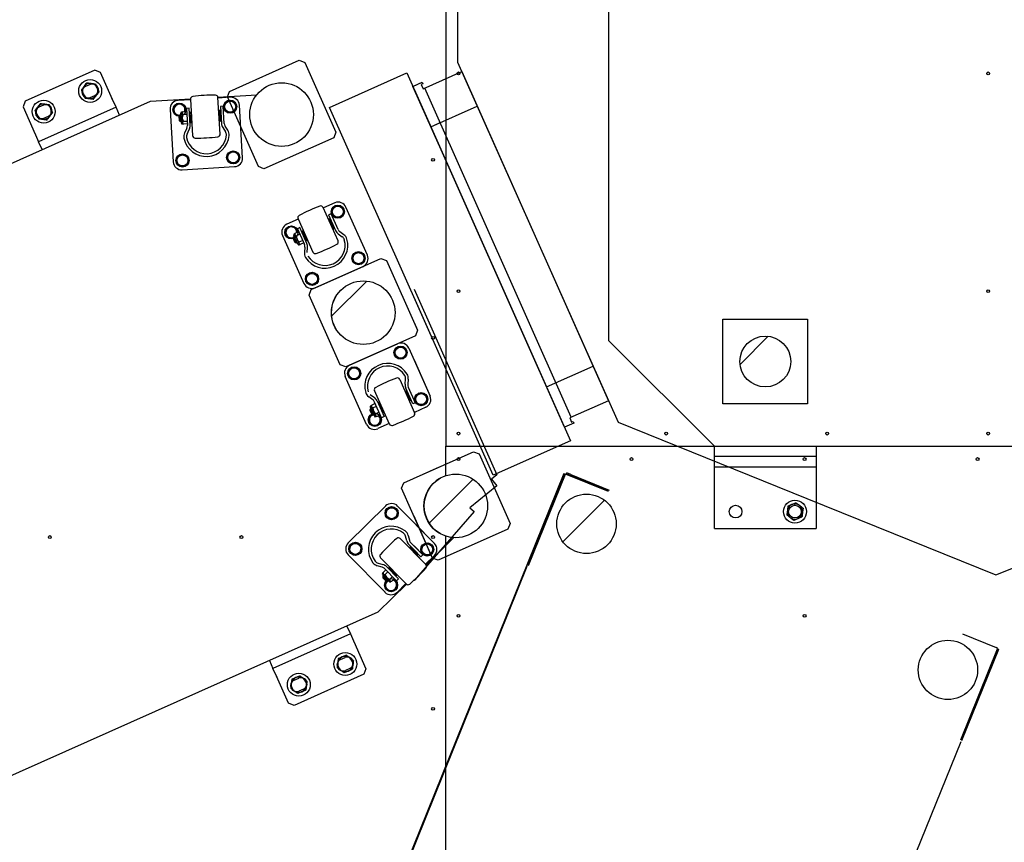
# Model space of a CAD drawing. Header units: millimetres. Extents: x 5 to 589, y 5 to 415.
# Tile 76 of 120: x 269 to 298, y 195 to 219. Entities that reach past the tile are written whole.
import ezdxf

# ---------------------------------------------------------------- set-up
doc = ezdxf.new("R2010")
doc.units = ezdxf.units.MM
doc.layers.add('TRAIT-FINS', color=9, linetype='Continuous')
doc.layers.add('TRAIT-FORT', color=4, linetype='Continuous', lineweight=25)

msp = doc.modelspace()

# ---------------------------------------------------------------- hatches: boundary and pattern name
at = {"layer": 'TRAIT-FINS'}
h = msp.add_hatch(dxfattribs=at)
h.set_pattern_fill('ANSI31', color=9, style=0)
edge = h.paths.add_edge_path(flags=0)
edge.add_arc((276.482, 216.551), 0.938, 0, 360)
h = msp.add_hatch(dxfattribs=at)
h.set_pattern_fill('ANSI31', color=9, style=0)
edge = h.paths.add_edge_path(flags=0)
edge.add_arc((278.891, 210.709), 0.938, 0, 360)
h = msp.add_hatch(dxfattribs=at)
h.set_pattern_fill('ANSI31', color=9, style=0)
edge = h.paths.add_edge_path(flags=0)
edge.add_arc((290.75, 209.267), 0.75, 0, 360)
h = msp.add_hatch(dxfattribs=at)
h.set_pattern_fill('ANSI31', color=9, style=0)
edge = h.paths.add_edge_path(flags=0)
edge.add_arc((281.62, 205.01), 0.938, 0, 360)
h = msp.add_hatch(dxfattribs=at)
h.set_pattern_fill('ANSI31', color=9, style=0)
edge = h.paths.add_edge_path(flags=0)
edge.add_arc((285.476, 204.481), 0.875, 0, 360)
h = msp.add_hatch(dxfattribs=at)
h.set_pattern_fill('ANSI31', color=9, style=0)
edge = h.paths.add_edge_path(flags=0)
edge.add_arc((296.139, 200.173), 0.875, 0, 360)

# ---------------------------------------------------------------- linework, layer by layer
at = {"color": 7, "linetype": 'Continuous'}
for p, q in [((286.125, 228.142), (286.125, 209.892)), ((281.675, 219.932), (281.675, 218.101)), ((274.945, 217.235), (277.001, 218.151)), ((277.001, 218.151), (277.166, 218.087)), ((270.974, 217.857), (268.919, 216.942)), ((271.139, 217.794), (270.974, 217.857)), ((277.166, 218.087), (278.081, 216.032)), ((281.675, 218.101), (286.406, 207.476)), ((271.495, 216.994), (271.139, 217.794)), ((277.892, 216.764), (280.176, 217.781)), ((280.176, 217.781), (281.138, 215.62)), ((280.659, 217.311), (281.8, 217.82)), ((281.8, 217.82), (286.122, 208.113)), ((270.832, 217.438), (270.695, 217.377)), ((280.354, 217.381), (280.628, 217.503)), ((281.138, 215.62), (280.354, 217.381)), ((280.388, 217.396), (280.628, 217.503)), ((284.828, 207.332), (280.388, 217.305)), ((280.388, 217.305), (285.006, 206.932)), ((280.648, 217.457), (280.603, 217.437)), ((280.648, 217.457), (280.603, 217.437)), ((280.603, 217.437), (280.659, 217.311)), ((280.603, 217.437), (280.659, 217.311)), ((280.628, 217.503), (280.648, 217.457)), ((280.628, 217.503), (280.648, 217.457)), ((280.659, 217.311), (281.138, 217.525)), ((285.026, 207.625), (280.704, 217.332)), ((281.138, 216.358), (280.704, 217.332)), ((270.838, 217.057), (270.975, 217.118)), ((271.597, 216.766), (271.475, 217.04)), ((272.612, 216.944), (273.793, 217.015)), ((273.794, 216.99), (273.426, 216.968)), ((273.793, 217.004), (273.858, 215.928)), ((274.603, 217.064), (275.747, 217.133)), ((274.669, 215.977), (274.604, 217.053)), ((274.973, 217.061), (274.605, 217.039)), ((274.882, 217.07), (274.945, 217.235)), ((275.797, 215.015), (274.882, 217.07)), ((261.237, 211.88), (272.612, 216.944)), ((268.919, 216.942), (268.855, 216.777)), ((268.855, 216.777), (269.211, 215.978)), ((271.597, 216.766), (269.313, 215.749)), ((271.597, 216.766), (269.313, 215.749)), ((269.462, 216.828), (269.325, 216.767)), ((271.699, 216.538), (271.597, 216.766)), ((273.192, 216.704), (273.285, 215.156)), ((273.3, 216.779), (273.456, 216.883)), ((273.311, 216.592), (273.3, 216.779)), ((273.456, 216.883), (273.624, 216.799)), ((273.624, 216.799), (273.634, 216.636)), ((273.753, 216.737), (273.673, 216.733)), ((273.673, 216.733), (273.704, 216.226)), ((273.783, 216.231), (273.753, 216.737)), ((274.756, 216.798), (274.676, 216.793)), ((274.676, 216.793), (274.707, 216.287)), ((274.787, 216.292), (274.756, 216.798)), ((274.797, 216.869), (274.954, 216.973)), ((274.808, 216.682), (274.797, 216.869)), ((274.954, 216.973), (275.121, 216.889)), ((275.133, 216.701), (274.976, 216.598)), ((275.121, 216.889), (275.133, 216.701)), ((275.331, 215.28), (275.238, 216.827)), ((281.138, 209.474), (277.892, 216.764)), ((280.883, 216.193), (282.253, 216.803)), ((269.467, 216.447), (269.604, 216.508)), ((273.458, 216.518), (273.311, 216.592)), ((273.458, 216.519), (273.482, 216.546)), ((273.51, 216.523), (273.458, 216.519)), ((273.51, 216.523), (273.458, 216.519)), ((273.467, 216.37), (273.458, 216.519)), ((273.482, 216.546), (273.509, 216.547)), ((273.494, 216.346), (273.482, 216.546)), ((273.524, 216.299), (273.506, 216.596)), ((273.529, 216.623), (273.542, 216.623)), ((273.529, 216.623), (273.542, 216.623)), ((273.566, 216.632), (273.542, 216.623)), ((273.542, 216.623), (273.563, 216.276)), ((273.566, 216.632), (273.679, 216.639)), ((273.684, 216.558), (273.571, 216.551)), ((273.684, 216.558), (273.571, 216.551)), ((273.782, 216.564), (273.764, 216.563)), ((273.779, 216.615), (273.786, 216.623)), ((273.797, 216.314), (273.779, 216.615)), ((273.786, 216.623), (273.816, 216.624)), ((273.805, 216.307), (273.786, 216.623)), ((274.657, 216.675), (274.627, 216.673)), ((274.676, 216.359), (274.657, 216.675)), ((274.665, 216.668), (274.657, 216.675)), ((274.683, 216.367), (274.665, 216.668)), ((274.668, 216.617), (274.687, 216.618)), ((274.699, 216.419), (274.68, 216.418)), ((274.976, 216.598), (274.808, 216.682)), ((273.519, 216.373), (273.467, 216.37)), ((273.494, 216.346), (273.467, 216.37)), ((273.521, 216.348), (273.494, 216.346)), ((273.563, 216.276), (273.55, 216.276)), ((273.563, 216.276), (273.588, 216.27)), ((273.583, 216.352), (273.696, 216.358)), ((273.701, 216.277), (273.588, 216.27)), ((273.687, 216.145), (273.62, 216.012)), ((273.692, 215.976), (273.759, 216.11)), ((273.776, 216.363), (273.794, 216.364)), ((273.805, 216.307), (273.797, 216.314)), ((273.835, 216.308), (273.805, 216.307)), ((274.646, 216.357), (274.676, 216.359)), ((274.676, 216.359), (274.683, 216.367)), ((274.746, 216.169), (274.828, 216.045)), ((274.895, 216.089), (274.813, 216.213)), ((280.883, 216.193), (281.138, 216.307)), ((269.191, 216.023), (269.313, 215.749)), ((278.018, 215.867), (275.962, 214.952)), ((278.081, 216.032), (278.018, 215.867)), ((269.415, 215.521), (269.313, 215.749)), ((273.39, 215.282), (273.546, 215.385)), ((273.401, 215.095), (273.39, 215.282)), ((273.546, 215.385), (273.714, 215.301)), ((273.714, 215.301), (273.725, 215.114)), ((274.887, 215.372), (275.044, 215.475)), ((274.898, 215.185), (274.887, 215.372)), ((275.044, 215.475), (275.211, 215.391)), ((275.211, 215.391), (275.223, 215.204)), ((273.569, 215.011), (273.401, 215.095)), ((273.549, 214.922), (275.096, 215.015)), ((273.725, 215.114), (273.569, 215.011)), ((275.066, 215.101), (274.898, 215.185)), ((275.223, 215.204), (275.066, 215.101)), ((275.962, 214.952), (275.797, 215.015)), ((278.147, 212.826), (277.709, 213.81)), ((278.051, 213.948), (277.714, 213.798)), ((277.954, 213.706), (278.064, 213.858)), ((278.064, 213.858), (278.251, 213.838)), ((278.251, 213.838), (278.327, 213.667)), ((279.012, 212.405), (278.381, 213.821)), ((277.941, 213.625), (277.867, 213.592)), ((277.867, 213.592), (278.074, 213.129)), ((278.147, 213.161), (277.941, 213.625)), ((278.03, 213.534), (277.954, 213.706)), ((278.217, 213.515), (278.03, 213.534)), ((278.327, 213.667), (278.217, 213.515)), ((276.583, 213.096), (276.694, 213.247)), ((276.972, 213.467), (276.635, 213.317)), ((276.694, 213.247), (276.88, 213.228)), ((276.88, 213.228), (276.946, 213.079)), ((277.022, 213.216), (276.949, 213.183)), ((276.967, 213.48), (277.405, 212.495)), ((277.229, 212.753), (277.022, 213.216)), ((277.891, 213.475), (277.864, 213.463)), ((278.02, 213.186), (277.891, 213.475)), ((277.901, 213.471), (277.891, 213.475)), ((278.024, 213.195), (277.901, 213.471)), ((277.922, 213.425), (277.939, 213.432)), ((278.02, 213.249), (278.003, 213.242)), ((276.509, 212.987), (277.139, 211.571)), ((276.66, 212.924), (276.583, 213.096)), ((276.823, 212.907), (276.66, 212.924)), ((276.823, 212.908), (276.836, 212.941)), ((276.871, 212.929), (276.823, 212.908)), ((276.871, 212.929), (276.823, 212.908)), ((276.884, 212.771), (276.823, 212.908)), ((276.836, 212.941), (276.861, 212.952)), ((276.917, 212.758), (276.836, 212.941)), ((276.962, 212.725), (276.841, 212.997)), ((276.854, 213.03), (276.865, 213.035)), ((276.854, 213.03), (276.865, 213.035)), ((276.885, 213.052), (276.865, 213.035)), ((276.865, 213.035), (277.006, 212.717)), ((276.885, 213.052), (276.987, 213.098)), ((277.021, 213.023), (276.918, 212.978)), ((277.021, 213.023), (276.918, 212.978)), ((276.949, 213.183), (277.156, 212.72)), ((277.09, 213.11), (277.094, 213.12)), ((277.213, 212.834), (277.09, 213.11)), ((277.094, 213.12), (277.121, 213.132)), ((277.223, 212.831), (277.094, 213.12)), ((277.111, 213.064), (277.094, 213.056)), ((277.992, 213.173), (278.02, 213.186)), ((278.02, 213.186), (278.024, 213.195)), ((278.152, 213.032), (278.273, 212.945)), ((278.32, 213.009), (278.199, 213.097)), ((276.932, 212.792), (276.884, 212.771)), ((276.917, 212.758), (276.884, 212.771)), ((276.942, 212.77), (276.917, 212.758)), ((277.006, 212.717), (276.995, 212.712)), ((276.999, 212.795), (277.102, 212.841)), ((277.006, 212.717), (277.032, 212.721)), ((277.135, 212.766), (277.032, 212.721)), ((277.169, 212.638), (277.153, 212.49)), ((277.175, 212.873), (277.192, 212.881)), ((277.223, 212.831), (277.213, 212.834)), ((277.25, 212.843), (277.223, 212.831)), ((277.233, 212.482), (277.248, 212.63)), ((278.564, 212.335), (278.674, 212.487)), ((278.64, 212.164), (278.564, 212.335)), ((278.674, 212.487), (278.861, 212.468)), ((278.861, 212.468), (278.937, 212.296)), ((277.355, 211.393), (279.41, 212.309)), ((277.469, 211.444), (278.885, 212.075)), ((278.827, 212.144), (278.64, 212.164)), ((278.937, 212.296), (278.827, 212.144)), ((279.41, 212.309), (279.575, 212.245)), ((279.575, 212.245), (280.491, 210.19)), ((277.193, 211.725), (277.304, 211.877)), ((277.304, 211.877), (277.49, 211.858)), ((277.49, 211.858), (277.567, 211.686)), ((277.27, 211.554), (277.193, 211.725)), ((277.456, 211.534), (277.27, 211.554)), ((277.567, 211.686), (277.456, 211.534)), ((277.292, 211.228), (277.355, 211.393)), ((278.207, 209.173), (277.292, 211.228)), ((280.388, 211.404), (282.828, 205.923)), ((282.722, 205.915), (280.388, 211.158)), ((280.388, 210.421), (280.491, 210.19)), ((289.5, 208.017), (289.5, 210.517)), ((289.5, 210.517), (292, 210.517)), ((292, 210.517), (292, 208.017)), ((280.427, 210.025), (278.372, 209.11)), ((280.427, 210.025), (280.388, 210.007)), ((280.491, 210.19), (280.427, 210.025)), ((280.491, 210.19), (280.427, 210.025)), ((278.486, 209.16), (279.902, 209.791)), ((289.25, 206.767), (286.125, 209.892)), ((279.915, 209.701), (279.804, 209.549)), ((279.804, 209.549), (279.881, 209.378)), ((280.101, 209.681), (279.915, 209.701)), ((280.067, 209.358), (280.178, 209.51)), ((280.178, 209.51), (280.101, 209.681)), ((280.232, 209.664), (280.862, 208.248)), ((278.372, 209.11), (278.207, 209.173)), ((279.881, 209.378), (280.067, 209.358)), ((280.388, 209.314), (280.862, 208.248)), ((278.544, 209.091), (278.434, 208.939)), ((278.434, 208.939), (278.51, 208.768)), ((278.731, 209.071), (278.544, 209.091)), ((278.697, 208.748), (278.807, 208.9)), ((278.807, 208.9), (278.731, 209.071)), ((284.299, 208.52), (285.67, 209.13)), ((278.99, 207.414), (278.359, 208.83)), ((278.51, 208.768), (278.697, 208.748)), ((279.966, 208.74), (280.404, 207.756)), ((280.123, 208.605), (280.138, 208.754)), ((280.218, 208.745), (280.202, 208.597)), ((279.098, 208.291), (279.219, 208.203)), ((279.662, 207.425), (279.224, 208.41)), ((280.121, 208.392), (280.148, 208.405)), ((280.349, 208.019), (280.142, 208.483)), ((280.148, 208.405), (280.277, 208.115)), ((280.148, 208.405), (280.158, 208.401)), ((280.158, 208.401), (280.281, 208.125)), ((280.196, 208.362), (280.179, 208.354)), ((280.215, 208.515), (280.422, 208.052)), ((280.525, 208.331), (280.414, 208.179)), ((280.525, 208.331), (280.414, 208.179)), ((280.711, 208.311), (280.525, 208.331)), ((280.711, 208.311), (280.525, 208.331)), ((280.788, 208.14), (280.711, 208.311)), ((280.788, 208.14), (280.711, 208.311)), ((279.172, 208.138), (279.051, 208.226)), ((279.122, 207.965), (279.142, 207.982)), ((279.245, 208.027), (279.142, 207.982)), ((279.43, 207.611), (279.224, 208.074)), ((279.297, 208.106), (279.504, 207.643)), ((279.351, 208.05), (279.347, 208.04)), ((279.347, 208.04), (279.47, 207.764)), ((279.379, 208.062), (279.351, 208.05)), ((279.351, 208.05), (279.48, 207.76)), ((279.351, 207.986), (279.368, 207.993)), ((280.277, 208.115), (280.25, 208.103)), ((280.26, 208.172), (280.277, 208.179)), ((280.281, 208.125), (280.277, 208.115)), ((280.422, 208.052), (280.349, 208.019)), ((280.388, 208.128), (280.422, 208.052)), ((280.422, 208.052), (280.388, 208.037)), ((280.414, 208.179), (280.491, 208.007)), ((280.414, 208.179), (280.491, 208.007)), ((280.491, 208.007), (280.677, 207.988)), ((280.491, 208.007), (280.677, 207.988)), ((280.677, 207.988), (280.788, 208.14)), ((280.677, 207.988), (280.788, 208.14)), ((286.122, 208.113), (284.98, 207.605)), ((292, 208.017), (289.5, 208.017)), ((279.141, 207.702), (279.044, 207.569)), ((279.093, 207.871), (279.08, 207.838)), ((279.128, 207.859), (279.08, 207.838)), ((279.08, 207.838), (279.141, 207.701)), ((279.118, 207.882), (279.093, 207.871)), ((279.093, 207.871), (279.174, 207.688)), ((279.098, 207.927), (279.219, 207.655)), ((279.122, 207.965), (279.111, 207.96)), ((279.264, 207.647), (279.122, 207.965)), ((279.189, 207.722), (279.141, 207.701)), ((279.189, 207.722), (279.141, 207.701)), ((279.141, 207.701), (279.174, 207.688)), ((279.174, 207.688), (279.199, 207.699)), ((279.175, 207.907), (279.278, 207.953)), ((279.359, 207.771), (279.257, 207.725)), ((279.359, 207.771), (279.257, 207.725)), ((279.29, 207.651), (279.392, 207.696)), ((279.449, 207.811), (279.432, 207.803)), ((279.47, 207.764), (279.48, 207.76)), ((279.48, 207.76), (279.507, 207.773)), ((280.388, 207.793), (280.404, 207.756)), ((280.736, 207.918), (280.399, 207.768)), ((280.736, 207.918), (280.399, 207.768)), ((279.044, 207.569), (279.12, 207.397)), ((279.12, 207.397), (279.307, 207.378)), ((279.252, 207.642), (279.264, 207.647)), ((279.252, 207.642), (279.264, 207.647)), ((279.29, 207.651), (279.264, 207.647)), ((279.307, 207.378), (279.417, 207.529)), ((279.657, 207.438), (279.32, 207.288)), ((279.417, 207.529), (279.351, 207.678)), ((279.504, 207.643), (279.43, 207.611)), ((285.102, 207.454), (284.828, 207.332)), ((284.98, 207.605), (285.036, 207.479)), ((285.036, 207.479), (285.082, 207.5)), ((285.082, 207.5), (285.102, 207.454)), ((286.406, 207.476), (291.978, 205.225)), ((285.006, 206.932), (282.722, 205.915)), ((280.388, 205.829), (282.14, 206.609)), ((282.14, 206.609), (282.305, 206.546)), ((282.305, 206.546), (283.22, 204.49)), ((289.25, 206.767), (302.388, 206.767)), ((289.25, 204.342), (289.25, 206.767)), ((292.25, 206.767), (292.25, 204.342)), ((292.25, 206.467), (289.25, 206.467)), ((284.808, 205.965), (279.18, 192.034)), ((280.084, 205.694), (281.138, 206.163)), ((283.733, 203.271), (284.82, 205.96)), ((283.768, 203.257), (284.854, 205.946)), ((284.82, 205.96), (284.808, 205.965)), ((284.82, 205.96), (284.854, 205.946)), ((286.129, 205.431), (284.854, 205.946)), ((284.884, 205.954), (284.887, 205.96)), ((284.896, 205.983), (284.887, 205.96)), ((284.91, 205.95), (284.887, 205.96)), ((285.012, 205.936), (284.896, 205.983)), ((284.91, 205.95), (285.907, 205.548)), ((289.25, 206.167), (292.25, 206.167)), ((280.021, 205.529), (280.084, 205.694)), ((282.828, 205.923), (282.673, 205.798)), ((282.673, 205.798), (282.831, 205.604)), ((285.012, 205.936), (286.148, 205.477)), ((280.936, 203.473), (280.021, 205.529)), ((282.831, 205.604), (282.034, 204.952)), ((286.023, 205.501), (285.907, 205.548)), ((286.013, 205.478), (286.023, 205.501)), ((286.139, 205.454), (286.023, 205.501)), ((291.978, 205.225), (297.55, 202.974)), ((278.447, 203.92), (279.552, 205.008)), ((279.595, 204.928), (279.545, 204.747)), ((279.777, 204.975), (279.595, 204.928)), ((279.909, 204.842), (279.777, 204.975)), ((279.859, 204.661), (279.909, 204.842)), ((279.905, 205.005), (280.993, 203.901)), ((282.16, 204.843), (280.388, 202.805)), ((282.034, 204.952), (282.16, 204.843)), ((297.55, 202.974), (302.388, 204.928)), ((279.545, 204.747), (279.677, 204.614)), ((279.677, 204.614), (279.859, 204.661)), ((280.936, 203.473), (280.388, 204.705)), ((280.388, 204.515), (280.993, 203.901)), ((283.22, 204.49), (283.156, 204.325)), ((283.156, 204.325), (281.101, 203.41)), ((289.25, 204.342), (292.25, 204.342)), ((278.708, 203.923), (278.527, 203.876)), ((278.84, 203.789), (278.708, 203.923)), ((279.981, 204.046), (280.737, 203.279)), ((280.175, 203.975), (280.138, 204.12)), ((280.215, 204.14), (280.252, 203.996)), ((280.293, 203.924), (280.649, 203.562)), ((280.829, 203.906), (280.648, 203.859)), ((280.829, 203.906), (280.648, 203.859)), ((281.561, 204.074), (280.744, 203.27)), ((280.961, 203.773), (280.829, 203.906)), ((280.961, 203.773), (280.829, 203.906)), ((278.527, 203.876), (278.477, 203.695)), ((278.477, 203.695), (278.608, 203.561)), ((278.79, 203.608), (278.84, 203.789)), ((280.592, 203.506), (280.236, 203.867)), ((280.248, 203.775), (280.269, 203.796)), ((280.269, 203.796), (280.492, 203.571)), ((280.269, 203.796), (280.28, 203.796)), ((280.28, 203.796), (280.492, 203.581)), ((280.329, 203.773), (280.316, 203.76)), ((280.388, 203.828), (280.649, 203.562)), ((280.592, 203.506), (280.388, 203.714)), ((280.388, 203.687), (280.492, 203.581)), ((280.388, 203.676), (280.492, 203.571)), ((280.388, 203.633), (280.737, 203.279)), ((280.456, 203.618), (280.469, 203.631)), ((280.456, 203.618), (280.469, 203.631)), ((280.648, 203.859), (280.598, 203.678)), ((280.648, 203.859), (280.598, 203.678)), ((280.598, 203.678), (280.729, 203.545)), ((280.598, 203.678), (280.729, 203.545)), ((281.138, 203.657), (280.744, 203.27)), ((280.911, 203.592), (280.961, 203.773)), ((280.911, 203.592), (280.961, 203.773)), ((279.532, 202.462), (278.445, 203.567)), ((278.608, 203.561), (278.79, 203.608)), ((280.158, 202.709), (279.402, 203.476)), ((280.492, 203.571), (280.47, 203.55)), ((280.492, 203.571), (280.47, 203.55)), ((280.492, 203.581), (280.492, 203.571)), ((280.492, 203.581), (280.492, 203.571)), ((280.649, 203.562), (280.592, 203.506)), ((280.649, 203.562), (280.592, 203.506)), ((280.99, 203.547), (280.727, 203.288)), ((280.99, 203.547), (280.727, 203.288)), ((280.729, 203.545), (280.911, 203.592)), ((280.729, 203.545), (280.911, 203.592)), ((281.101, 203.41), (280.936, 203.473)), ((281.101, 203.41), (280.936, 203.473)), ((281.138, 203.426), (281.101, 203.41)), ((279.449, 203.204), (279.305, 203.244)), ((279.326, 203.321), (279.47, 203.281)), ((279.463, 203.024), (279.476, 203.047)), ((279.556, 203.126), (279.476, 203.047)), ((279.876, 202.801), (279.52, 203.162)), ((279.533, 202.989), (279.613, 203.068)), ((279.577, 203.218), (279.933, 202.857)), ((279.669, 203.205), (279.648, 203.184)), ((279.648, 203.184), (279.87, 202.959)), ((279.648, 203.184), (279.648, 203.174)), ((279.648, 203.174), (279.859, 202.959)), ((279.67, 203.124), (279.683, 203.137)), ((280.055, 194.134), (283.729, 203.228)), ((279.463, 203.024), (279.454, 203.015)), ((279.454, 202.98), (279.663, 202.768)), ((279.707, 202.777), (279.463, 203.024)), ((279.506, 202.928), (279.468, 202.891)), ((279.469, 202.926), (279.468, 202.891)), ((279.468, 202.891), (279.574, 202.784)), ((279.488, 202.945), (279.469, 202.926)), ((279.469, 202.926), (279.609, 202.784)), ((279.573, 202.785), (279.529, 202.626)), ((279.611, 202.821), (279.574, 202.784)), ((279.611, 202.821), (279.574, 202.784)), ((279.574, 202.784), (279.609, 202.784)), ((279.609, 202.784), (279.628, 202.803)), ((279.753, 202.926), (279.673, 202.847)), ((279.753, 202.926), (279.673, 202.847)), ((279.698, 202.768), (279.707, 202.777)), ((279.698, 202.768), (279.707, 202.777)), ((279.73, 202.789), (279.707, 202.777)), ((279.73, 202.789), (279.81, 202.868)), ((279.892, 202.72), (279.778, 202.836)), ((279.824, 202.995), (279.81, 202.982)), ((279.859, 202.959), (279.87, 202.959)), ((279.87, 202.959), (279.891, 202.98)), ((279.933, 202.857), (279.876, 202.801)), ((280.167, 202.701), (279.323, 201.871)), ((279.529, 202.626), (279.661, 202.492)), ((279.661, 202.492), (279.842, 202.539)), ((279.842, 202.539), (279.892, 202.72)), ((280.148, 202.718), (279.886, 202.46)), ((279.323, 201.871), (267.949, 196.806)), ((278.41, 201.464), (278.511, 201.236)), ((278.511, 201.236), (276.228, 200.219)), ((278.511, 201.236), (276.228, 200.219)), ((278.511, 201.236), (278.633, 200.962)), ((278.613, 201.007), (278.969, 200.208)), ((296.569, 201.24), (297.566, 200.837)), ((296.517, 198.106), (297.603, 200.795)), ((296.552, 198.092), (297.638, 200.781)), ((297.566, 200.837), (297.589, 200.828)), ((297.587, 200.821), (297.589, 200.828)), ((297.603, 200.795), (297.638, 200.781)), ((276.126, 200.447), (276.228, 200.219)), ((278.22, 200.477), (278.357, 200.538)), ((276.35, 199.945), (276.228, 200.219)), ((278.499, 200.218), (278.362, 200.157)), ((278.969, 200.208), (278.906, 200.043)), ((276.685, 199.191), (276.329, 199.99)), ((278.906, 200.043), (276.85, 199.128)), ((276.85, 199.866), (276.987, 199.927)), ((277.129, 199.608), (276.992, 199.547)), ((276.85, 199.128), (276.685, 199.191)), ((292.85, 188.964), (296.524, 198.058))]:
    msp.add_line(p, q, dxfattribs=at)
for centre, radius in [((276.482, 216.551), 0.938), ((274.965, 216.785), 0.194), ((273.468, 216.695), 0.194), ((274.965, 216.785), 0.163), ((273.558, 215.198), 0.194), ((273.558, 215.198), 0.162), ((275.055, 215.288), 0.194), ((275.055, 215.288), 0.163), ((278.14, 213.686), 0.194), ((278.14, 213.686), 0.163), ((276.77, 213.076), 0.194), ((278.75, 212.316), 0.194), ((278.75, 212.316), 0.163), ((277.38, 211.706), 0.194), ((277.38, 211.706), 0.163), ((278.891, 210.709), 0.937), ((290.75, 209.267), 0.75), ((279.991, 209.53), 0.194), ((279.991, 209.53), 0.162), ((278.621, 208.919), 0.194), ((278.621, 208.919), 0.162), ((280.601, 208.159), 0.194), ((280.601, 208.159), 0.194), ((280.601, 208.159), 0.163), ((280.601, 208.159), 0.163), ((279.231, 207.549), 0.194), ((281.62, 205.01), 0.938), ((285.476, 204.481), 0.875), ((279.727, 204.794), 0.194), ((279.727, 204.794), 0.163), ((289.875, 204.842), 0.188), ((291.625, 204.842), 0.188), ((278.658, 203.742), 0.194), ((278.658, 203.742), 0.163), ((280.779, 203.726), 0.194), ((280.779, 203.726), 0.194), ((280.779, 203.726), 0.162), ((280.779, 203.726), 0.162), ((279.711, 202.673), 0.194), ((296.139, 200.173), 0.875)]:
    msp.add_circle(centre, radius, dxfattribs=at)
for centre, radius, start, end in [((270.767, 217.217), 0.175, 114, 294), ((270.904, 217.278), 0.175, 294, 114), ((273.868, 217.009), 0.075, 97.3005, 183.444), ((274.494, 212.124), 5, 89.5874, 97.3005), ((274.529, 217.049), 0.075, 3.44, 89.5914), ((274.988, 216.812), 0.25, 3.444, 93.444), ((269.396, 216.607), 0.175, 114, 294), ((269.533, 216.668), 0.175, 294, 114), ((273.441, 216.719), 0.25, 93.444, 183.444), ((273.468, 216.695), 0.163, 338.415, 270.8789), ((273.531, 216.598), 0.025, 93.444, 183.444), ((273.531, 216.598), 0.025, 93.444, 183.444), ((273.589, 216.593), 0.0455, 120.2155, 246.6724), ((273.765, 216.463), 0.213, 155.3715, 211.5164), ((273.549, 216.301), 0.025, 183.444, 273.444), ((273.606, 216.312), 0.0455, 120.2289, 246.659), ((273.544, 216.217), 0.16, 333.444, 3.444), ((273.544, 216.217), 0.24, 333.444, 3.444), ((274.946, 216.301), 0.24, 183.444, 213.444), ((274.946, 216.301), 0.16, 183.4439, 213.4439), ((273.835, 215.905), 0.24, 153.4433, 191.5441), ((274.261, 215.992), 0.675, 191.5433, 355.3446), ((273.835, 215.905), 0.16, 153.4425, 191.5449), ((274.261, 215.992), 0.595, 191.5435, 355.3444), ((273.933, 215.933), 0.075, 183.44, 269.5914), ((273.968, 220.858), 5, 269.5874, 277.3005), ((273.968, 220.858), 5, 269.5874, 277.3005), ((274.594, 215.973), 0.075, 277.2965, 3.4479), ((274.695, 215.956), 0.16, 355.343, 33.4454), ((274.695, 215.956), 0.24, 355.3444, 33.444), ((275.081, 215.265), 0.25, 273.444, 3.444), ((273.534, 215.172), 0.25, 183.444, 273.444), ((279.336, 209.156), 5, 110.1434, 117.8566), ((277.64, 213.78), 0.075, 23.996, 110.1475), ((278.153, 213.719), 0.25, 24, 114), ((277.035, 213.51), 0.075, 117.8566, 204), ((276.737, 213.089), 0.25, 114, 204), ((276.77, 213.076), 0.162, 358.971, 291.4349), ((276.864, 213.007), 0.025, 114, 204), ((276.864, 213.007), 0.025, 114, 204), ((276.92, 213.023), 0.0455, 140.7715, 267.2285), ((277.13, 212.963), 0.212, 175.9269, 232.0731), ((278.293, 213.226), 0.24, 204, 234), ((278.293, 213.226), 0.16, 204, 234), ((278.179, 212.815), 0.16, 15.899, 54.0014), ((278.179, 212.815), 0.24, 15.8998, 54.0006), ((276.985, 212.735), 0.025, 204, 294), ((277.034, 212.766), 0.0455, 140.785, 267.215), ((277.009, 212.655), 0.16, 354, 24), ((277.009, 212.655), 0.16, 354, 24), ((277.76, 212.696), 0.675, 212.0996, 15.9004), ((277.76, 212.696), 0.675, 212.0996, 15.9004), ((277.009, 212.655), 0.24, 354, 24), ((277.009, 212.655), 0.24, 354, 24), ((277.76, 212.696), 0.595, 212.0996, 15.9004), ((277.76, 212.696), 0.595, 212.0996, 15.9004), ((275.777, 217.149), 5, 290.1434, 297.8566), ((278.079, 212.795), 0.075, 297.8566, 24), ((277.392, 212.465), 0.24, 173.9994, 212.1002), ((277.473, 212.526), 0.075, 203.996, 290.1474), ((278.783, 212.303), 0.25, 294, 24), ((278.783, 212.303), 0.25, 294, 24), ((277.367, 211.673), 0.25, 204, 294), ((280.004, 209.563), 0.25, 24, 114), ((280.004, 209.563), 0.25, 24, 114), ((278.588, 208.932), 0.25, 114, 204), ((279.611, 208.539), 0.675, 32.0996, 195.9004), ((279.611, 208.539), 0.675, 32.0996, 195.9004), ((279.611, 208.539), 0.595, 32.0996, 195.9004), ((279.611, 208.539), 0.595, 32.0996, 195.9004), ((279.979, 208.77), 0.16, 353.9986, 32.101), ((279.979, 208.77), 0.24, 353.9994, 32.1002), ((281.594, 204.086), 5, 110.1434, 117.8566), ((279.898, 208.71), 0.075, 24, 110.1434), ((280.362, 208.58), 0.24, 174, 204), ((280.362, 208.58), 0.16, 174, 204), ((279.192, 208.42), 0.24, 195.8998, 234.0006), ((279.292, 208.44), 0.075, 117.8526, 204.004), ((279.177, 207.953), 0.0455, 140.785, 267.215), ((279.078, 208.009), 0.16, 24, 54), ((279.078, 208.009), 0.16, 24, 54), ((279.078, 208.009), 0.24, 24, 54), ((279.078, 208.009), 0.24, 24, 54), ((280.634, 208.147), 0.25, 294, 24), ((280.634, 208.147), 0.25, 294, 24), ((279.231, 207.549), 0.162, 116.5651, 49.029), ((279.121, 207.937), 0.025, 114, 204), ((279.387, 207.892), 0.212, 175.9269, 232.0731), ((279.292, 207.696), 0.0455, 140.7715, 267.2285), ((280.336, 207.725), 0.075, 297.8525, 24.004), ((280.336, 207.725), 0.075, 313.62, 24.0042), ((279.218, 207.516), 0.25, 204, 294), ((279.242, 207.665), 0.025, 204, 294), ((279.242, 207.665), 0.025, 204, 294), ((279.731, 207.456), 0.075, 204, 290.1434), ((278.035, 212.079), 5, 290.1434, 297.8566), ((284.891, 205.904), 0.05, 68, 128), ((281.62, 205.01), 0.938, 120.9754, 239.0246), ((279.727, 204.83), 0.25, 44.556, 134.556), ((279.719, 203.734), 0.675, 52.6556, 216.4565), ((279.719, 203.734), 0.675, 52.6556, 216.4565), ((279.719, 203.734), 0.595, 52.6556, 216.4565), ((279.719, 203.734), 0.595, 52.6556, 216.4565), ((279.983, 204.08), 0.16, 14.5546, 52.657), ((279.983, 204.08), 0.24, 14.5554, 52.6562), ((278.623, 203.742), 0.25, 134.556, 224.556), ((283.139, 200.26), 5, 130.6995, 138.4126), ((283.139, 200.26), 5, 130.6995, 138.4126), ((279.928, 203.994), 0.075, 44.5521, 130.7035), ((280.407, 204.036), 0.24, 194.556, 224.556), ((280.407, 204.036), 0.16, 194.5561, 224.5561), ((280.815, 203.725), 0.25, 314.556, 44.556), ((280.815, 203.725), 0.25, 314.556, 44.556), ((279.369, 203.475), 0.24, 216.4559, 254.5567), ((279.369, 203.475), 0.16, 216.4551, 254.5575), ((279.455, 203.529), 0.075, 138.4086, 224.56), ((279.406, 203.05), 0.16, 44.556, 74.556), ((279.406, 203.05), 0.24, 44.556, 74.556), ((279.519, 203.033), 0.0455, 161.3411, 287.7711), ((277, 206.495), 5, 310.6995, 318.4126), ((277, 206.495), 5, 312.6513, 318.4126), ((280.684, 203.226), 0.075, 318.4126, 44.556), ((280.684, 203.226), 0.075, 318.4126, 44.556), ((279.472, 202.998), 0.025, 134.556, 224.556), ((279.736, 203.05), 0.212, 196.483, 252.6291), ((279.711, 202.673), 0.163, 137.1211, 69.585), ((279.68, 202.786), 0.025, 224.556, 314.556), ((279.68, 202.786), 0.025, 224.556, 314.556), ((279.716, 202.832), 0.0455, 161.3276, 287.7845), ((279.71, 202.638), 0.25, 224.556, 314.556), ((280.212, 202.761), 0.075, 224.556, 310.6995), ((297.547, 200.791), 0.05, 8, 68), ((278.291, 200.317), 0.175, 114, 294), ((278.428, 200.378), 0.175, 294, 114), ((276.921, 199.707), 0.175, 114, 294), ((277.058, 199.768), 0.175, 294, 114)]:
    msp.add_arc(centre, radius, start, end, dxfattribs=at)
at = {"layer": 'TRAIT-FORT', "color": 4, "linetype": 'Continuous', "lineweight": 25}
for p, q in [((281.325, 232.134), (281.325, 206.767)), ((281.325, 232.134), (281.325, 206.767)), ((281.325, 205.899), (281.325, 206.767)), ((281.325, 206.767), (324.575, 206.767)), ((281.325, 206.767), (324.575, 206.767)), ((281.325, 205.899), (281.325, 206.767)), ((281.325, 206.767), (281.325, 206.767)), ((281.325, 188.517), (281.325, 204.12)), ((281.325, 188.517), (281.325, 204.12))]:
    msp.add_line(p, q, dxfattribs=at)
for centre, radius in [((270.835, 217.248), 0.338), ((281.7, 217.767), 0.0425), ((297.325, 217.767), 0.0425), ((276.482, 216.551), 0.938), ((269.465, 216.638), 0.338), ((280.95, 215.217), 0.0425), ((278.891, 210.709), 0.938), ((281.7, 211.342), 0.0425), ((297.325, 211.342), 0.0425), ((280.95, 209.967), 0.0425), ((290.75, 209.267), 0.75), ((281.7, 207.142), 0.0425), ((287.825, 207.142), 0.0425), ((292.575, 207.142), 0.0425), ((297.325, 207.142), 0.0425), ((281.7, 206.392), 0.0425), ((286.804, 206.392), 0.0425), ((291.909, 206.392), 0.0425), ((297.013, 206.392), 0.0425), ((281.62, 205.01), 0.938), ((285.476, 204.481), 0.875), ((291.625, 204.842), 0.338), ((269.644, 204.092), 0.0425), ((275.297, 204.092), 0.0425), ((280.95, 204.092), 0.0425), ((281.7, 201.767), 0.0425), ((291.909, 201.767), 0.0425), ((296.139, 200.173), 0.875), ((278.36, 200.347), 0.338), ((276.989, 199.737), 0.338), ((280.95, 199.025), 0.0425)]:
    msp.add_circle(centre, radius, dxfattribs=at)
for centre, start, end in [((270.835, 217.248), 142.8132, 202.8132), ((270.835, 217.248), 82.8132, 142.8132), ((270.835, 217.248), 22.8132, 82.8132), ((270.835, 217.248), 322.8132, 22.8132), ((270.835, 217.248), 202.8132, 262.8132), ((270.835, 217.248), 262.8132, 322.8132), ((269.465, 216.638), 142.8132, 202.8132), ((269.465, 216.638), 82.8132, 142.8132), ((269.465, 216.638), 22.8132, 82.8132), ((269.465, 216.638), 322.8132, 22.8132), ((269.465, 216.638), 202.8132, 262.8132), ((269.465, 216.638), 262.8132, 322.8132), ((291.625, 204.842), 52.6898, 112.6898), ((291.625, 204.842), 172.6898, 232.6898), ((291.625, 204.842), 112.6898, 172.6898), ((291.625, 204.842), 292.6898, 352.6898), ((291.625, 204.842), 352.6898, 52.6898), ((291.625, 204.842), 232.6898, 292.6898), ((278.36, 200.347), 112.6898, 172.6898), ((278.36, 200.347), 52.6898, 112.6898), ((278.36, 200.347), 352.6898, 52.6898), ((278.36, 200.347), 172.6898, 232.6898), ((278.36, 200.347), 232.6898, 292.6898), ((278.36, 200.347), 292.6898, 352.6898), ((276.989, 199.737), 112.6898, 172.6898), ((276.989, 199.737), 52.6898, 112.6898), ((276.989, 199.737), 352.6898, 52.6898), ((276.989, 199.737), 172.6898, 232.6898), ((276.989, 199.737), 232.6898, 292.6898), ((276.989, 199.737), 292.6898, 352.6898)]:
    msp.add_arc(centre, 0.225, start, end, dxfattribs=at)
for points, knots in [([(270.577, 217.28), (270.584, 217.289), (270.596, 217.305), (270.616, 217.331), (270.636, 217.357), (270.649, 217.375), (270.656, 217.384)], [0, 0, 0, 0, 0.247269, 0.495363, 0.746874, 1, 1, 1, 1]), ([(270.577, 217.28), (270.581, 217.271), (270.59, 217.251), (270.602, 217.222), (270.615, 217.191), (270.623, 217.171), (270.628, 217.161)], [0, 0, 0, 0, 0.247269, 0.495363, 0.746874, 1, 1, 1, 1]), ([(270.656, 217.384), (270.658, 217.386), (270.666, 217.397), (270.68, 217.415), (270.704, 217.448), (270.722, 217.471), (270.734, 217.487)], [0, 0, 0, 0, 0.070068, 0.299868, 0.530929, 1, 1, 1, 1]), ([(270.734, 217.487), (270.743, 217.486), (270.759, 217.484), (270.784, 217.481), (270.81, 217.478), (270.837, 217.474), (270.854, 217.472), (270.863, 217.471)], [0, 0, 0, 0, 0.194733, 0.394387, 0.59459, 0.796857, 1, 1, 1, 1]), ([(270.863, 217.471), (270.873, 217.47), (270.891, 217.468), (270.917, 217.464), (270.942, 217.461), (270.967, 217.458), (270.984, 217.456), (270.992, 217.455)], [0, 0, 0, 0, 0.219086, 0.412836, 0.607273, 0.803423, 1, 1, 1, 1]), ([(270.992, 217.455), (270.996, 217.445), (271.004, 217.426), (271.017, 217.396), (271.03, 217.366), (271.038, 217.345), (271.042, 217.335)], [0, 0, 0, 0, 0.247269, 0.495363, 0.746874, 1, 1, 1, 1]), ([(271.042, 217.335), (271.044, 217.332), (271.049, 217.32), (271.058, 217.299), (271.07, 217.271), (271.081, 217.243), (271.089, 217.224), (271.093, 217.215)], [0, 0, 0, 0, 0.070056, 0.299813, 0.530831, 0.765026, 1, 1, 1, 1]), ([(270.628, 217.161), (270.629, 217.158), (270.634, 217.146), (270.643, 217.124), (270.659, 217.087), (270.67, 217.059), (270.678, 217.041)], [0, 0, 0, 0, 0.070068, 0.299868, 0.530929, 1, 1, 1, 1]), ([(270.678, 217.041), (270.686, 217.04), (270.703, 217.038), (270.728, 217.034), (270.754, 217.031), (270.78, 217.028), (270.798, 217.026), (270.807, 217.025)], [0, 0, 0, 0, 0.1947331, 0.3943865, 0.5945898, 0.7968571, 1, 1, 1, 1]), ([(270.807, 217.025), (270.816, 217.023), (270.834, 217.021), (270.861, 217.018), (270.886, 217.015), (270.911, 217.011), (270.928, 217.009), (270.936, 217.008)], [0, 0, 0, 0, 0.219086, 0.412836, 0.607273, 0.803423, 1, 1, 1, 1]), ([(270.936, 217.008), (270.942, 217.017), (270.955, 217.033), (270.974, 217.059), (270.994, 217.085), (271.008, 217.103), (271.014, 217.112)], [0, 0, 0, 0, 0.247269, 0.495363, 0.746874, 1, 1, 1, 1]), ([(271.014, 217.112), (271.016, 217.114), (271.024, 217.125), (271.038, 217.143), (271.063, 217.176), (271.081, 217.199), (271.093, 217.215)], [0, 0, 0, 0, 0.070068, 0.299868, 0.530929, 1, 1, 1, 1]), ([(269.207, 216.67), (269.213, 216.679), (269.226, 216.695), (269.246, 216.721), (269.265, 216.747), (269.279, 216.765), (269.286, 216.774)], [0, 0, 0, 0, 0.247269, 0.495363, 0.746874, 1, 1, 1, 1]), ([(269.286, 216.774), (269.287, 216.776), (269.295, 216.787), (269.309, 216.805), (269.334, 216.837), (269.352, 216.861), (269.364, 216.877)], [0, 0, 0, 0, 0.070068, 0.299868, 0.530929, 1, 1, 1, 1]), ([(269.364, 216.877), (269.372, 216.876), (269.389, 216.874), (269.414, 216.871), (269.44, 216.868), (269.466, 216.864), (269.484, 216.862), (269.493, 216.861)], [0, 0, 0, 0, 0.194733, 0.394387, 0.59459, 0.796857, 1, 1, 1, 1]), ([(269.493, 216.861), (269.502, 216.86), (269.52, 216.857), (269.547, 216.854), (269.572, 216.851), (269.597, 216.848), (269.614, 216.846), (269.622, 216.845)], [0, 0, 0, 0, 0.219086, 0.412836, 0.607273, 0.803423, 1, 1, 1, 1]), ([(269.622, 216.845), (269.626, 216.835), (269.634, 216.816), (269.647, 216.786), (269.659, 216.756), (269.668, 216.735), (269.672, 216.725)], [0, 0, 0, 0, 0.247269, 0.495363, 0.746874, 1, 1, 1, 1]), ([(269.672, 216.725), (269.673, 216.722), (269.678, 216.71), (269.688, 216.688), (269.699, 216.661), (269.711, 216.633), (269.719, 216.614), (269.723, 216.605)], [0, 0, 0, 0, 0.070056, 0.299813, 0.530831, 0.765026, 1, 1, 1, 1]), ([(269.207, 216.67), (269.211, 216.661), (269.219, 216.641), (269.232, 216.611), (269.244, 216.581), (269.253, 216.561), (269.257, 216.55)], [0, 0, 0, 0, 0.247269, 0.495363, 0.746874, 1, 1, 1, 1]), ([(269.257, 216.55), (269.259, 216.548), (269.264, 216.535), (269.273, 216.514), (269.288, 216.477), (269.3, 216.449), (269.308, 216.431)], [0, 0, 0, 0, 0.070068, 0.299868, 0.530929, 1, 1, 1, 1]), ([(269.308, 216.431), (269.316, 216.43), (269.332, 216.428), (269.358, 216.424), (269.384, 216.421), (269.41, 216.418), (269.428, 216.416), (269.437, 216.414)], [0, 0, 0, 0, 0.1947331, 0.3943865, 0.5945898, 0.7968571, 1, 1, 1, 1]), ([(269.437, 216.414), (269.446, 216.413), (269.464, 216.411), (269.491, 216.408), (269.516, 216.404), (269.541, 216.401), (269.557, 216.399), (269.565, 216.398)], [0, 0, 0, 0, 0.219086, 0.412836, 0.607273, 0.803423, 1, 1, 1, 1]), ([(269.565, 216.398), (269.572, 216.407), (269.585, 216.423), (269.604, 216.449), (269.624, 216.475), (269.637, 216.493), (269.644, 216.502)], [0, 0, 0, 0, 0.247269, 0.495363, 0.746874, 1, 1, 1, 1]), ([(269.644, 216.502), (269.646, 216.504), (269.654, 216.515), (269.668, 216.533), (269.692, 216.566), (269.71, 216.589), (269.723, 216.605)], [0, 0, 0, 0, 0.070068, 0.299868, 0.530929, 1, 1, 1, 1]), ([(291.658, 205.099), (291.651, 205.096), (291.635, 205.09), (291.612, 205.08), (291.588, 205.07), (291.563, 205.06), (291.547, 205.053), (291.538, 205.049)], [0, 0, 0, 0, 0.194733, 0.394387, 0.59459, 0.796857, 1, 1, 1, 1]), ([(291.762, 205.021), (291.759, 205.023), (291.749, 205.031), (291.73, 205.045), (291.706, 205.063), (291.682, 205.081), (291.666, 205.093), (291.658, 205.099)], [0, 0, 0, 0, 0.070056, 0.299813, 0.530831, 0.765026, 1, 1, 1, 1]), ([(291.402, 204.87), (291.402, 204.867), (291.4, 204.853), (291.396, 204.826), (291.393, 204.796), (291.389, 204.768), (291.387, 204.751), (291.386, 204.742)], [0, 0, 0, 0, 0.070058, 0.333226, 0.61681, 0.765018, 1, 1, 1, 1]), ([(291.419, 204.999), (291.417, 204.989), (291.415, 204.968), (291.41, 204.936), (291.406, 204.903), (291.403, 204.881), (291.402, 204.87)], [0, 0, 0, 0, 0.247269, 0.495363, 0.746874, 1, 1, 1, 1]), ([(291.538, 205.049), (291.53, 205.046), (291.513, 205.039), (291.488, 205.028), (291.465, 205.019), (291.442, 205.009), (291.426, 205.002), (291.419, 204.999)], [0, 0, 0, 0, 0.219086, 0.412836, 0.607273, 0.803423, 1, 1, 1, 1]), ([(291.865, 204.942), (291.857, 204.948), (291.84, 204.961), (291.814, 204.981), (291.788, 205), (291.77, 205.014), (291.762, 205.021)], [0, 0, 0, 0, 0.247269, 0.495363, 0.746874, 1, 1, 1, 1]), ([(291.848, 204.813), (291.848, 204.81), (291.846, 204.797), (291.843, 204.774), (291.84, 204.744), (291.836, 204.714), (291.833, 204.694), (291.832, 204.684)], [0, 0, 0, 0, 0.070056, 0.299813, 0.530831, 0.765026, 1, 1, 1, 1]), ([(291.865, 204.942), (291.864, 204.932), (291.861, 204.911), (291.857, 204.879), (291.853, 204.846), (291.85, 204.824), (291.848, 204.813)], [0, 0, 0, 0, 0.247269, 0.495363, 0.746874, 1, 1, 1, 1]), ([(291.489, 204.663), (291.486, 204.665), (291.476, 204.673), (291.457, 204.687), (291.433, 204.705), (291.409, 204.723), (291.393, 204.735), (291.386, 204.742)], [0, 0, 0, 0, 0.070056, 0.299813, 0.530831, 0.765026, 1, 1, 1, 1]), ([(291.592, 204.584), (291.584, 204.59), (291.567, 204.603), (291.541, 204.623), (291.515, 204.643), (291.498, 204.656), (291.489, 204.663)], [0, 0, 0, 0, 0.247269, 0.495363, 0.746874, 1, 1, 1, 1]), ([(291.712, 204.634), (291.703, 204.63), (291.686, 204.623), (291.662, 204.613), (291.638, 204.603), (291.615, 204.594), (291.6, 204.587), (291.592, 204.584)], [0, 0, 0, 0, 0.219086, 0.412836, 0.607273, 0.803423, 1, 1, 1, 1]), ([(291.832, 204.684), (291.824, 204.681), (291.809, 204.675), (291.785, 204.665), (291.761, 204.655), (291.737, 204.644), (291.72, 204.638), (291.712, 204.634)], [0, 0, 0, 0, 0.194733, 0.394387, 0.59459, 0.796857, 1, 1, 1, 1]), ([(278.153, 200.505), (278.152, 200.494), (278.149, 200.473), (278.145, 200.441), (278.141, 200.409), (278.138, 200.387), (278.137, 200.376)], [0, 0, 0, 0, 0.247269, 0.495363, 0.746874, 1, 1, 1, 1]), ([(278.273, 200.555), (278.264, 200.551), (278.247, 200.544), (278.223, 200.534), (278.199, 200.524), (278.176, 200.514), (278.161, 200.508), (278.153, 200.505)], [0, 0, 0, 0, 0.219086, 0.412836, 0.607273, 0.803423, 1, 1, 1, 1]), ([(278.393, 200.605), (278.385, 200.602), (278.37, 200.595), (278.346, 200.585), (278.322, 200.575), (278.298, 200.565), (278.281, 200.558), (278.273, 200.555)], [0, 0, 0, 0, 0.194733, 0.394387, 0.59459, 0.796857, 1, 1, 1, 1]), ([(278.496, 200.526), (278.494, 200.528), (278.483, 200.536), (278.465, 200.55), (278.441, 200.568), (278.417, 200.587), (278.401, 200.599), (278.393, 200.605)], [0, 0, 0, 0, 0.070056, 0.299813, 0.530831, 0.765026, 1, 1, 1, 1]), ([(278.599, 200.447), (278.591, 200.454), (278.574, 200.466), (278.549, 200.486), (278.523, 200.506), (278.505, 200.519), (278.496, 200.526)], [0, 0, 0, 0, 0.247269, 0.495363, 0.746874, 1, 1, 1, 1]), ([(278.599, 200.447), (278.598, 200.437), (278.595, 200.416), (278.591, 200.384), (278.587, 200.352), (278.584, 200.33), (278.583, 200.319)], [0, 0, 0, 0, 0.247269, 0.495363, 0.746874, 1, 1, 1, 1]), ([(278.137, 200.376), (278.136, 200.373), (278.134, 200.358), (278.131, 200.331), (278.127, 200.301), (278.123, 200.273), (278.121, 200.257), (278.12, 200.247)], [0, 0, 0, 0, 0.070058, 0.333226, 0.61681, 0.765018, 1, 1, 1, 1]), ([(278.223, 200.168), (278.221, 200.17), (278.21, 200.178), (278.192, 200.192), (278.168, 200.211), (278.144, 200.229), (278.128, 200.241), (278.12, 200.247)], [0, 0, 0, 0, 0.070056, 0.299813, 0.530831, 0.765026, 1, 1, 1, 1]), ([(278.327, 200.089), (278.318, 200.096), (278.302, 200.109), (278.276, 200.128), (278.25, 200.148), (278.232, 200.161), (278.223, 200.168)], [0, 0, 0, 0, 0.247269, 0.495363, 0.746874, 1, 1, 1, 1]), ([(278.446, 200.14), (278.438, 200.136), (278.421, 200.129), (278.396, 200.119), (278.373, 200.109), (278.35, 200.099), (278.334, 200.093), (278.327, 200.089)], [0, 0, 0, 0, 0.219086, 0.412836, 0.607273, 0.803423, 1, 1, 1, 1]), ([(278.566, 200.19), (278.559, 200.187), (278.543, 200.18), (278.52, 200.17), (278.496, 200.16), (278.471, 200.15), (278.455, 200.143), (278.446, 200.14)], [0, 0, 0, 0, 0.194733, 0.394387, 0.59459, 0.796857, 1, 1, 1, 1]), ([(278.583, 200.319), (278.582, 200.315), (278.581, 200.302), (278.578, 200.279), (278.574, 200.249), (278.57, 200.219), (278.568, 200.2), (278.566, 200.19)], [0, 0, 0, 0, 0.070056, 0.299813, 0.530831, 0.765026, 1, 1, 1, 1]), ([(276.783, 199.895), (276.781, 199.884), (276.779, 199.863), (276.775, 199.831), (276.77, 199.799), (276.768, 199.777), (276.766, 199.766)], [0, 0, 0, 0, 0.247269, 0.495363, 0.746874, 1, 1, 1, 1]), ([(276.903, 199.945), (276.894, 199.941), (276.877, 199.934), (276.852, 199.924), (276.829, 199.914), (276.806, 199.904), (276.79, 199.898), (276.783, 199.895)], [0, 0, 0, 0, 0.219086, 0.412836, 0.607273, 0.803423, 1, 1, 1, 1]), ([(277.022, 199.995), (277.015, 199.992), (276.999, 199.985), (276.976, 199.975), (276.952, 199.965), (276.927, 199.955), (276.911, 199.948), (276.903, 199.945)], [0, 0, 0, 0, 0.194733, 0.394387, 0.59459, 0.796857, 1, 1, 1, 1]), ([(277.126, 199.916), (277.123, 199.918), (277.113, 199.926), (277.094, 199.94), (277.07, 199.958), (277.046, 199.977), (277.03, 199.989), (277.022, 199.995)], [0, 0, 0, 0, 0.070056, 0.299813, 0.530831, 0.765026, 1, 1, 1, 1]), ([(277.229, 199.837), (277.221, 199.844), (277.204, 199.856), (277.178, 199.876), (277.152, 199.896), (277.135, 199.909), (277.126, 199.916)], [0, 0, 0, 0, 0.247269, 0.495363, 0.746874, 1, 1, 1, 1]), ([(277.229, 199.837), (277.228, 199.827), (277.225, 199.806), (277.221, 199.774), (277.217, 199.741), (277.214, 199.719), (277.213, 199.708)], [0, 0, 0, 0, 0.247269, 0.495363, 0.746874, 1, 1, 1, 1]), ([(276.766, 199.766), (276.766, 199.763), (276.764, 199.748), (276.761, 199.721), (276.757, 199.691), (276.753, 199.663), (276.751, 199.647), (276.75, 199.637)], [0, 0, 0, 0, 0.070058, 0.333226, 0.61681, 0.765018, 1, 1, 1, 1]), ([(276.853, 199.558), (276.851, 199.56), (276.84, 199.568), (276.822, 199.582), (276.797, 199.6), (276.773, 199.619), (276.758, 199.631), (276.75, 199.637)], [0, 0, 0, 0, 0.070056, 0.299813, 0.530831, 0.765026, 1, 1, 1, 1]), ([(276.956, 199.479), (276.948, 199.486), (276.931, 199.498), (276.906, 199.518), (276.88, 199.538), (276.862, 199.551), (276.853, 199.558)], [0, 0, 0, 0, 0.247269, 0.495363, 0.746874, 1, 1, 1, 1]), ([(277.196, 199.58), (277.188, 199.576), (277.173, 199.57), (277.149, 199.56), (277.125, 199.55), (277.101, 199.54), (277.084, 199.533), (277.076, 199.529)], [0, 0, 0, 0, 0.194733, 0.394387, 0.59459, 0.796857, 1, 1, 1, 1]), ([(277.213, 199.708), (277.212, 199.705), (277.21, 199.692), (277.208, 199.669), (277.204, 199.639), (277.2, 199.609), (277.197, 199.589), (277.196, 199.58)], [0, 0, 0, 0, 0.070056, 0.299813, 0.530831, 0.765026, 1, 1, 1, 1]), ([(277.076, 199.529), (277.067, 199.526), (277.051, 199.519), (277.026, 199.509), (277.003, 199.499), (276.979, 199.489), (276.964, 199.483), (276.956, 199.479)], [0, 0, 0, 0, 0.219086, 0.412836, 0.607273, 0.803423, 1, 1, 1, 1])]:
    msp.add_open_spline(points, degree=3, knots=knots, dxfattribs=at)

doc.saveas('drawing.dxf')
